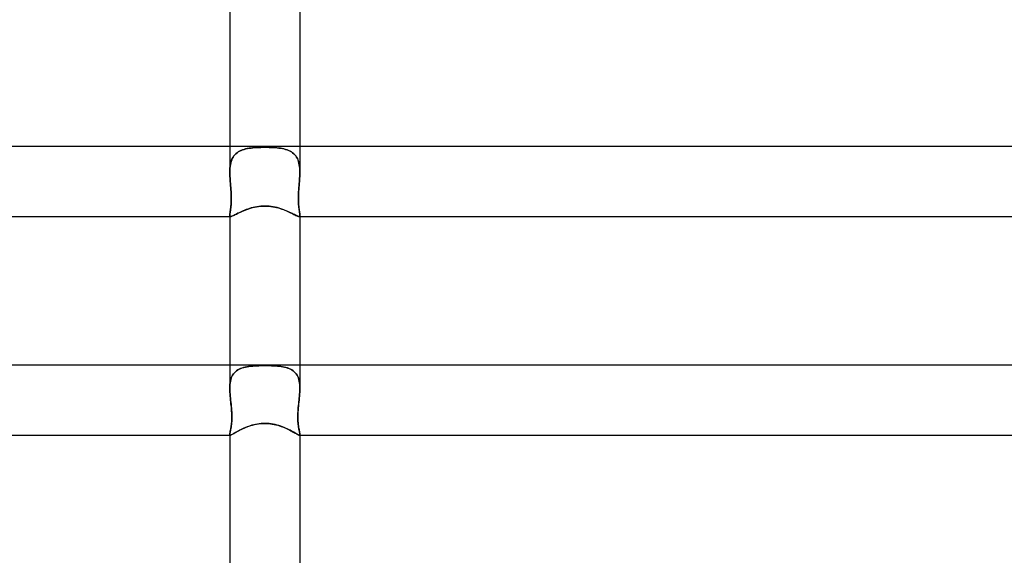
# Model space of a CAD drawing. Header units: millimetres. Extents: x -385 to 385, y -2 to 250.
# Tile 50 of 85: x -14 to 42, y 156 to 186. Entities that reach past the tile are written whole.
import ezdxf

# ---------------------------------------------------------------- set-up
doc = ezdxf.new("R2010")
doc.units = ezdxf.units.MM
doc.layers.add('HIDDEN', color=7, linetype='Continuous')
doc.layers.add('THICK', color=7, linetype='Continuous')

msp = doc.modelspace()

# ---------------------------------------------------------------- linework, layer by layer
at = {"layer": 'HIDDEN'}
for p, q in [((-2, 179), (-2, 177.544)), ((-1.189, 178.832), (-1.277, 178.803)), ((-1.272, 178.805), (-1.182, 178.834)), ((-1.097, 178.857), (-1.189, 178.832)), ((-1.182, 178.834), (-1.088, 178.859)), ((-1.002, 178.878), (-1.097, 178.857)), ((-1.088, 178.859), (-0.99, 178.88)), ((-0.904, 178.896), (-1.002, 178.878)), ((-0.99, 178.88), (-0.889, 178.898)), ((-0.803, 178.91), (-0.904, 178.896)), ((-0.889, 178.898), (-0.785, 178.913)), ((-0.699, 178.923), (-0.803, 178.91)), ((-0.785, 178.913), (-0.678, 178.925)), ((-0.591, 178.933), (-0.699, 178.923)), ((-0.678, 178.925), (-0.569, 178.934)), ((-0.479, 178.941), (-0.591, 178.933)), ((-0.569, 178.934), (-0.457, 178.942)), ((-0.364, 178.947), (-0.479, 178.941)), ((-0.457, 178.942), (-0.345, 178.948)), ((-0.246, 178.951), (-0.364, 178.947)), ((-0.345, 178.948), (-0.231, 178.951)), ((-0.124, 178.953), (-0.246, 178.951)), ((-0.231, 178.951), (-0.116, 178.954)), ((0, 178.954), (-0.124, 178.953)), ((-0.116, 178.954), (0, 178.954)), ((0.116, 178.954), (0, 178.954)), ((0, 178.954), (0.124, 178.953)), ((0.231, 178.951), (0.116, 178.954)), ((0.124, 178.953), (0.246, 178.951)), ((0.345, 178.948), (0.231, 178.951)), ((0.246, 178.951), (0.364, 178.947)), ((0.457, 178.942), (0.345, 178.948)), ((0.364, 178.947), (0.479, 178.941)), ((0.569, 178.934), (0.457, 178.942)), ((0.479, 178.941), (0.591, 178.933)), ((0.678, 178.925), (0.569, 178.934)), ((0.591, 178.933), (0.699, 178.923)), ((0.785, 178.913), (0.678, 178.925)), ((0.699, 178.923), (0.803, 178.91)), ((0.889, 178.898), (0.785, 178.913)), ((0.803, 178.91), (0.904, 178.896)), ((0.99, 178.88), (0.889, 178.898)), ((0.904, 178.896), (1.002, 178.878)), ((1.088, 178.859), (0.99, 178.88)), ((1.002, 178.878), (1.097, 178.857)), ((1.182, 178.834), (1.088, 178.859)), ((1.097, 178.857), (1.189, 178.832)), ((1.272, 178.805), (1.182, 178.834)), ((1.189, 178.832), (1.277, 178.803)), ((2, 179), (2, 177.544)), ((-1.895, 178.233), (-1.859, 178.315)), ((-1.858, 178.318), (-1.894, 178.236)), ((-1.859, 178.315), (-1.817, 178.391)), ((-1.815, 178.394), (-1.858, 178.318)), ((-1.817, 178.391), (-1.768, 178.462)), ((-1.767, 178.464), (-1.815, 178.394)), ((-1.768, 178.462), (-1.714, 178.527)), ((-1.712, 178.529), (-1.767, 178.464)), ((-1.714, 178.527), (-1.654, 178.587)), ((-1.652, 178.589), (-1.712, 178.529)), ((-1.654, 178.587), (-1.588, 178.641)), ((-1.587, 178.642), (-1.652, 178.589)), ((-1.588, 178.641), (-1.516, 178.69)), ((-1.517, 178.69), (-1.587, 178.642)), ((-1.442, 178.732), (-1.517, 178.69)), ((-1.516, 178.69), (-1.44, 178.733)), ((-1.362, 178.77), (-1.442, 178.732)), ((-1.44, 178.733), (-1.358, 178.772)), ((-1.277, 178.803), (-1.362, 178.77)), ((-1.358, 178.772), (-1.272, 178.805)), ((1.358, 178.772), (1.272, 178.805)), ((1.277, 178.803), (1.362, 178.77)), ((1.44, 178.733), (1.358, 178.772)), ((1.362, 178.77), (1.442, 178.732)), ((1.516, 178.69), (1.44, 178.733)), ((1.442, 178.732), (1.517, 178.69)), ((1.588, 178.641), (1.516, 178.69)), ((1.517, 178.69), (1.587, 178.642)), ((1.587, 178.642), (1.652, 178.589)), ((1.654, 178.587), (1.588, 178.641)), ((1.652, 178.589), (1.712, 178.529)), ((1.714, 178.527), (1.654, 178.587)), ((1.712, 178.529), (1.767, 178.464)), ((1.768, 178.462), (1.714, 178.527)), ((1.767, 178.464), (1.815, 178.394)), ((1.817, 178.391), (1.768, 178.462)), ((1.815, 178.394), (1.858, 178.318)), ((1.859, 178.315), (1.817, 178.391)), ((1.858, 178.318), (1.894, 178.236)), ((1.895, 178.233), (1.859, 178.315)), ((-1.993, 177.758), (-1.998, 177.652)), ((-1.998, 177.651), (-1.993, 177.756)), ((-1.983, 177.862), (-1.993, 177.758)), ((-1.993, 177.756), (-1.984, 177.858)), ((-1.984, 177.858), (-1.97, 177.958)), ((-1.969, 177.961), (-1.983, 177.862)), ((-1.97, 177.958), (-1.95, 178.054)), ((-1.95, 178.057), (-1.969, 177.961)), ((-1.925, 178.149), (-1.95, 178.057)), ((-1.95, 178.054), (-1.926, 178.145)), ((-1.926, 178.145), (-1.895, 178.233)), ((-1.894, 178.236), (-1.925, 178.149)), ((1.894, 178.236), (1.925, 178.149)), ((1.926, 178.145), (1.895, 178.233)), ((1.925, 178.149), (1.95, 178.057)), ((1.95, 178.054), (1.926, 178.145)), ((1.95, 178.057), (1.969, 177.961)), ((1.97, 177.958), (1.95, 178.054)), ((1.969, 177.961), (1.983, 177.862)), ((1.984, 177.858), (1.97, 177.958)), ((1.983, 177.862), (1.993, 177.758)), ((1.993, 177.756), (1.984, 177.858)), ((1.993, 177.758), (1.998, 177.652)), ((1.998, 177.651), (1.993, 177.756)), ((-1.998, 177.652), (-2, 177.543)), ((-2, 177.544), (-1.998, 177.651)), ((-1.999, 177.455), (-2, 177.544)), ((-2, 177.543), (-1.999, 177.455)), ((-1.996, 177.366), (-1.999, 177.455)), ((-1.999, 177.455), (-1.996, 177.365)), ((-1.992, 177.276), (-1.996, 177.366)), ((-1.996, 177.365), (-1.992, 177.275)), ((-1.987, 177.184), (-1.992, 177.276)), ((-1.992, 177.275), (-1.987, 177.184)), ((-1.98, 177.093), (-1.987, 177.184)), ((-1.987, 177.184), (-1.98, 177.092)), ((1.98, 177.093), (1.987, 177.184)), ((1.987, 177.184), (1.98, 177.092)), ((1.987, 177.184), (1.992, 177.276)), ((1.992, 177.275), (1.987, 177.184)), ((1.992, 177.276), (1.996, 177.366)), ((1.996, 177.365), (1.992, 177.275)), ((1.996, 177.366), (1.999, 177.455)), ((1.999, 177.455), (1.996, 177.365)), ((1.998, 177.652), (2, 177.543)), ((2, 177.544), (1.998, 177.651)), ((1.999, 177.455), (2, 177.544)), ((2, 177.543), (1.999, 177.455)), ((-1.973, 177), (-1.98, 177.093)), ((-1.98, 177.092), (-1.973, 177)), ((-1.963, 176.881), (-1.973, 177)), ((-1.973, 177), (-1.964, 176.885)), ((-1.964, 176.885), (-1.954, 176.769)), ((-1.953, 176.761), (-1.963, 176.881)), ((-1.954, 176.769), (-1.945, 176.653)), ((-1.944, 176.642), (-1.953, 176.761)), ((-1.945, 176.653), (-1.936, 176.536)), ((-1.935, 176.523), (-1.944, 176.642)), ((1.935, 176.523), (1.944, 176.642)), ((1.945, 176.653), (1.936, 176.536)), ((1.944, 176.642), (1.953, 176.761)), ((1.954, 176.769), (1.945, 176.653)), ((1.953, 176.761), (1.963, 176.881)), ((1.964, 176.885), (1.954, 176.769)), ((1.963, 176.881), (1.973, 177)), ((1.973, 177), (1.964, 176.885)), ((1.973, 177), (1.98, 177.093)), ((1.98, 177.092), (1.973, 177)), ((-1.936, 176.536), (-1.928, 176.418)), ((-1.928, 176.406), (-1.935, 176.523)), ((-1.928, 176.418), (-1.922, 176.301)), ((-1.922, 176.291), (-1.928, 176.406)), ((-1.922, 176.301), (-1.918, 176.186)), ((-1.918, 176.179), (-1.922, 176.291)), ((-1.918, 176.186), (-1.916, 176.073)), ((-1.916, 176.07), (-1.918, 176.179)), ((-1.916, 176.073), (-1.917, 175.964)), ((-1.916, 175.964), (-1.916, 176.07)), ((1.918, 176.186), (1.916, 176.073)), ((1.916, 176.07), (1.918, 176.179)), ((1.916, 176.073), (1.917, 175.964)), ((1.916, 175.964), (1.916, 176.07)), ((1.922, 176.301), (1.918, 176.186)), ((1.918, 176.179), (1.922, 176.291)), ((1.928, 176.418), (1.922, 176.301)), ((1.922, 176.291), (1.928, 176.406)), ((1.936, 176.536), (1.928, 176.418)), ((1.928, 176.406), (1.935, 176.523)), ((-1.949, 175.489), (-1.959, 175.411)), ((-1.955, 175.438), (-1.946, 175.511)), ((-1.939, 175.573), (-1.949, 175.489)), ((-1.946, 175.511), (-1.938, 175.59)), ((-1.931, 175.664), (-1.939, 175.573)), ((-1.938, 175.59), (-1.93, 175.674)), ((-1.924, 175.76), (-1.931, 175.664)), ((-1.93, 175.674), (-1.924, 175.765)), ((-1.924, 175.765), (-1.919, 175.861)), ((-1.919, 175.86), (-1.924, 175.76)), ((-1.919, 175.861), (-1.916, 175.964)), ((-1.917, 175.964), (-1.919, 175.86)), ((-0.918, 175.439), (-0.811, 175.472)), ((-0.811, 175.472), (-0.701, 175.502)), ((-0.701, 175.502), (-0.589, 175.528)), ((-0.589, 175.528), (-0.474, 175.55)), ((-0.474, 175.55), (-0.357, 175.568)), ((-0.357, 175.568), (-0.239, 175.581)), ((-0.239, 175.581), (-0.12, 175.589)), ((-0.12, 175.589), (0, 175.592)), ((0, 175.592), (0.119, 175.589)), ((0.119, 175.589), (0.235, 175.581)), ((0.235, 175.581), (0.349, 175.569)), ((0.349, 175.569), (0.46, 175.553)), ((0.46, 175.553), (0.568, 175.533)), ((0.568, 175.533), (0.673, 175.509)), ((0.673, 175.509), (0.774, 175.483)), ((0.774, 175.483), (0.871, 175.454)), ((0.871, 175.454), (0.966, 175.423)), ((1.919, 175.861), (1.916, 175.964)), ((1.917, 175.964), (1.919, 175.86)), ((1.924, 175.765), (1.919, 175.861)), ((1.919, 175.86), (1.924, 175.76)), ((1.93, 175.674), (1.924, 175.765)), ((1.924, 175.76), (1.931, 175.664)), ((1.938, 175.59), (1.93, 175.674)), ((1.931, 175.664), (1.939, 175.573)), ((1.946, 175.511), (1.938, 175.59)), ((1.939, 175.573), (1.949, 175.489)), ((1.955, 175.438), (1.946, 175.511)), ((1.949, 175.489), (1.959, 175.411)), ((-1.998, 175.122), (-2, 175.084)), ((-2, 175.085), (-1.999, 175.119)), ((-1.999, 175.059), (-2, 175.085)), ((-2, 175.084), (-1.999, 175.059)), ((-2, 175.084), (-2, 175)), ((-1.999, 175.119), (-1.995, 175.159)), ((-1.995, 175.038), (-1.999, 175.059)), ((-1.999, 175.059), (-1.995, 175.038)), ((-1.994, 175.167), (-1.998, 175.122)), ((-1.995, 175.159), (-1.989, 175.204)), ((-1.988, 175.021), (-1.995, 175.038)), ((-1.995, 175.038), (-1.988, 175.021)), ((-1.987, 175.218), (-1.994, 175.167)), ((-1.989, 175.204), (-1.982, 175.254)), ((-1.978, 175.01), (-1.988, 175.021)), ((-1.988, 175.021), (-1.978, 175.01)), ((-1.979, 175.275), (-1.987, 175.218)), ((-1.982, 175.254), (-1.973, 175.31)), ((-1.969, 175.34), (-1.979, 175.275)), ((-1.964, 175.003), (-1.978, 175.01)), ((-1.978, 175.01), (-1.964, 175.002)), ((-1.973, 175.31), (-1.964, 175.371)), ((-1.959, 175.411), (-1.969, 175.34)), ((-1.964, 175.371), (-1.955, 175.438)), ((-1.947, 175), (-1.964, 175.003)), ((-1.964, 175.002), (-1.946, 175)), ((-1.946, 175), (-1.92, 175.003)), ((-1.92, 175.003), (-1.886, 175.012)), ((-1.886, 175.012), (-1.847, 175.027)), ((-1.847, 175.027), (-1.802, 175.048)), ((-1.802, 175.048), (-1.75, 175.073)), ((-1.75, 175.073), (-1.691, 175.102)), ((-1.691, 175.102), (-1.626, 175.135)), ((-1.626, 175.135), (-1.555, 175.171)), ((-1.555, 175.171), (-1.478, 175.209)), ((-1.478, 175.209), (-1.397, 175.248)), ((-1.397, 175.248), (-1.31, 175.288)), ((-1.31, 175.288), (-1.218, 175.327)), ((-1.218, 175.327), (-1.122, 175.366)), ((-1.122, 175.366), (-1.022, 175.404)), ((-1.022, 175.404), (-0.918, 175.439)), ((0.966, 175.423), (1.058, 175.391)), ((1.058, 175.391), (1.147, 175.356)), ((1.147, 175.356), (1.233, 175.321)), ((1.233, 175.321), (1.315, 175.285)), ((1.315, 175.285), (1.394, 175.249)), ((1.394, 175.249), (1.469, 175.214)), ((1.469, 175.214), (1.539, 175.179)), ((1.539, 175.179), (1.604, 175.146)), ((1.604, 175.146), (1.665, 175.115)), ((1.665, 175.115), (1.721, 175.087)), ((1.721, 175.087), (1.772, 175.062)), ((1.772, 175.062), (1.818, 175.04)), ((1.818, 175.04), (1.858, 175.023)), ((1.858, 175.023), (1.893, 175.01)), ((1.893, 175.01), (1.922, 175.002)), ((1.922, 175.002), (1.947, 175)), ((1.964, 175.002), (1.946, 175)), ((1.947, 175), (1.964, 175.003)), ((1.964, 175.371), (1.955, 175.438)), ((1.959, 175.411), (1.969, 175.34)), ((1.973, 175.31), (1.964, 175.371)), ((1.964, 175.003), (1.978, 175.01)), ((1.978, 175.01), (1.964, 175.002)), ((1.969, 175.34), (1.979, 175.275)), ((1.982, 175.254), (1.973, 175.31)), ((1.978, 175.01), (1.988, 175.021)), ((1.988, 175.021), (1.978, 175.01)), ((1.979, 175.275), (1.987, 175.218)), ((1.989, 175.204), (1.982, 175.254)), ((1.987, 175.218), (1.994, 175.167)), ((1.988, 175.021), (1.995, 175.038)), ((1.995, 175.038), (1.988, 175.021)), ((1.995, 175.159), (1.989, 175.204)), ((1.994, 175.167), (1.998, 175.122)), ((1.999, 175.119), (1.995, 175.159)), ((1.995, 175.038), (1.999, 175.059)), ((1.999, 175.059), (1.995, 175.038)), ((1.998, 175.122), (2, 175.084)), ((2, 175.085), (1.999, 175.119)), ((1.999, 175.059), (2, 175.085)), ((2, 175.084), (1.999, 175.059)), ((2, 175.084), (2, 175)), ((-2, 166.5), (-2, 165.17)), ((-0.718, 166.446), (-0.824, 166.435)), ((-0.8, 166.438), (-0.691, 166.448)), ((-0.608, 166.455), (-0.718, 166.446)), ((-0.691, 166.448), (-0.58, 166.457)), ((-0.494, 166.462), (-0.608, 166.455)), ((-0.58, 166.457), (-0.466, 166.463)), ((-0.376, 166.467), (-0.494, 166.462)), ((-0.466, 166.463), (-0.351, 166.468)), ((-0.254, 166.471), (-0.376, 166.467)), ((-0.351, 166.468), (-0.235, 166.471)), ((-0.129, 166.473), (-0.254, 166.471)), ((-0.235, 166.471), (-0.118, 166.473)), ((0, 166.473), (-0.129, 166.473)), ((-0.118, 166.473), (0, 166.473)), ((0.118, 166.473), (0, 166.473)), ((0, 166.473), (0.129, 166.473)), ((0.235, 166.471), (0.118, 166.473)), ((0.129, 166.473), (0.254, 166.471)), ((0.351, 166.468), (0.235, 166.471)), ((0.254, 166.471), (0.376, 166.467)), ((0.466, 166.463), (0.351, 166.468)), ((0.376, 166.467), (0.494, 166.462)), ((0.58, 166.457), (0.466, 166.463)), ((0.494, 166.462), (0.608, 166.455)), ((0.691, 166.448), (0.58, 166.457)), ((0.608, 166.455), (0.718, 166.446)), ((0.8, 166.438), (0.691, 166.448)), ((0.718, 166.446), (0.824, 166.435)), ((2, 166.5), (2, 165.17)), ((-1.84, 165.924), (-1.88, 165.847)), ((-1.879, 165.849), (-1.838, 165.927)), ((-1.793, 165.995), (-1.84, 165.924)), ((-1.838, 165.927), (-1.79, 165.999)), ((-1.74, 166.061), (-1.793, 165.995)), ((-1.79, 165.999), (-1.737, 166.065)), ((-1.681, 166.121), (-1.74, 166.061)), ((-1.737, 166.065), (-1.677, 166.124)), ((-1.616, 166.174), (-1.681, 166.121)), ((-1.677, 166.124), (-1.611, 166.178)), ((-1.546, 166.222), (-1.616, 166.174)), ((-1.611, 166.178), (-1.54, 166.226)), ((-1.471, 166.264), (-1.546, 166.222)), ((-1.54, 166.226), (-1.462, 166.268)), ((-1.391, 166.301), (-1.471, 166.264)), ((-1.462, 166.268), (-1.38, 166.305)), ((-1.306, 166.333), (-1.391, 166.301)), ((-1.38, 166.305), (-1.294, 166.338)), ((-1.217, 166.361), (-1.306, 166.333)), ((-1.294, 166.338), (-1.202, 166.365)), ((-1.124, 166.385), (-1.217, 166.361)), ((-1.202, 166.365), (-1.107, 166.389)), ((-1.027, 166.405), (-1.124, 166.385)), ((-1.107, 166.389), (-1.008, 166.408)), ((-0.927, 166.421), (-1.027, 166.405)), ((-1.008, 166.408), (-0.905, 166.424)), ((-0.824, 166.435), (-0.927, 166.421)), ((-0.905, 166.424), (-0.8, 166.438)), ((0.905, 166.424), (0.8, 166.438)), ((0.824, 166.435), (0.927, 166.421)), ((1.008, 166.408), (0.905, 166.424)), ((0.927, 166.421), (1.027, 166.405)), ((1.107, 166.389), (1.008, 166.408)), ((1.027, 166.405), (1.124, 166.385)), ((1.202, 166.365), (1.107, 166.389)), ((1.124, 166.385), (1.217, 166.361)), ((1.294, 166.338), (1.202, 166.365)), ((1.217, 166.361), (1.306, 166.333)), ((1.38, 166.305), (1.294, 166.338)), ((1.306, 166.333), (1.391, 166.301)), ((1.462, 166.268), (1.38, 166.305)), ((1.391, 166.301), (1.471, 166.264)), ((1.54, 166.226), (1.462, 166.268)), ((1.471, 166.264), (1.546, 166.222)), ((1.611, 166.178), (1.54, 166.226)), ((1.546, 166.222), (1.616, 166.174)), ((1.677, 166.124), (1.611, 166.178)), ((1.616, 166.174), (1.681, 166.121)), ((1.737, 166.065), (1.677, 166.124)), ((1.681, 166.121), (1.74, 166.061)), ((1.79, 165.999), (1.737, 166.065)), ((1.74, 166.061), (1.793, 165.995)), ((1.838, 165.927), (1.79, 165.999)), ((1.793, 165.995), (1.84, 165.924)), ((1.879, 165.849), (1.838, 165.927)), ((1.84, 165.924), (1.88, 165.847)), ((-1.998, 165.278), (-1.992, 165.383)), ((-1.992, 165.383), (-1.998, 165.278)), ((-1.992, 165.383), (-1.981, 165.485)), ((-1.981, 165.485), (-1.992, 165.383)), ((-1.981, 165.485), (-1.964, 165.583)), ((-1.964, 165.582), (-1.981, 165.485)), ((-1.964, 165.583), (-1.942, 165.677)), ((-1.942, 165.676), (-1.964, 165.582)), ((-1.942, 165.677), (-1.914, 165.766)), ((-1.914, 165.764), (-1.942, 165.676)), ((-1.914, 165.766), (-1.879, 165.849)), ((-1.88, 165.847), (-1.914, 165.764)), ((1.914, 165.766), (1.879, 165.849)), ((1.88, 165.847), (1.914, 165.764)), ((1.942, 165.677), (1.914, 165.766)), ((1.914, 165.764), (1.942, 165.676)), ((1.964, 165.583), (1.942, 165.677)), ((1.942, 165.676), (1.964, 165.582)), ((1.981, 165.485), (1.964, 165.583)), ((1.964, 165.582), (1.981, 165.485)), ((1.992, 165.383), (1.981, 165.485)), ((1.981, 165.485), (1.992, 165.383)), ((1.998, 165.278), (1.992, 165.383)), ((1.992, 165.383), (1.998, 165.278)), ((-2, 165.17), (-1.998, 165.278)), ((-1.998, 165.278), (-2, 165.17)), ((-1.998, 165.061), (-2, 165.17)), ((-2, 165.17), (-1.998, 165.062)), ((-1.998, 165.062), (-1.994, 164.952)), ((-1.993, 164.951), (-1.998, 165.061)), ((-1.994, 164.952), (-1.986, 164.841)), ((-1.986, 164.839), (-1.993, 164.951)), ((-1.986, 164.841), (-1.977, 164.728)), ((-1.977, 164.727), (-1.986, 164.839)), ((1.986, 164.841), (1.977, 164.728)), ((1.977, 164.727), (1.986, 164.839)), ((1.994, 164.952), (1.986, 164.841)), ((1.986, 164.839), (1.993, 164.951)), ((1.993, 164.951), (1.998, 165.061)), ((1.998, 165.062), (1.994, 164.952)), ((2, 165.17), (1.998, 165.278)), ((1.998, 165.278), (2, 165.17)), ((1.998, 165.061), (2, 165.17)), ((2, 165.17), (1.998, 165.062)), ((-1.977, 164.728), (-1.966, 164.615)), ((-1.966, 164.614), (-1.977, 164.727)), ((-1.966, 164.615), (-1.955, 164.5)), ((-1.955, 164.5), (-1.966, 164.614)), ((-1.944, 164.395), (-1.955, 164.5)), ((-1.955, 164.5), (-1.943, 164.386)), ((-1.933, 164.289), (-1.944, 164.395)), ((-1.943, 164.386), (-1.931, 164.272)), ((-1.922, 164.184), (-1.933, 164.289)), ((-1.931, 164.272), (-1.919, 164.157)), ((1.931, 164.272), (1.919, 164.157)), ((1.922, 164.184), (1.933, 164.289)), ((1.943, 164.386), (1.931, 164.272)), ((1.933, 164.289), (1.944, 164.395)), ((1.955, 164.5), (1.943, 164.386)), ((1.944, 164.395), (1.955, 164.5)), ((1.966, 164.615), (1.955, 164.5)), ((1.955, 164.5), (1.966, 164.614)), ((1.977, 164.728), (1.966, 164.615)), ((1.966, 164.614), (1.977, 164.727)), ((-1.912, 164.077), (-1.922, 164.184)), ((-1.919, 164.157), (-1.909, 164.042)), ((-1.903, 163.969), (-1.912, 164.077)), ((-1.909, 164.042), (-1.9, 163.927)), ((-1.895, 163.862), (-1.903, 163.969)), ((-1.9, 163.927), (-1.892, 163.812)), ((-1.89, 163.755), (-1.895, 163.862)), ((-1.892, 163.812), (-1.888, 163.701)), ((-1.886, 163.648), (-1.89, 163.755)), ((-1.888, 163.701), (-1.885, 163.592)), ((-1.885, 163.543), (-1.886, 163.648)), ((1.888, 163.701), (1.885, 163.592)), ((1.885, 163.543), (1.886, 163.648)), ((1.886, 163.648), (1.89, 163.755)), ((1.892, 163.812), (1.888, 163.701)), ((1.89, 163.755), (1.895, 163.862)), ((1.9, 163.927), (1.892, 163.812)), ((1.895, 163.862), (1.903, 163.969)), ((1.909, 164.042), (1.9, 163.927)), ((1.903, 163.969), (1.912, 164.077)), ((1.919, 164.157), (1.909, 164.042)), ((1.912, 164.077), (1.922, 164.184)), ((-1.909, 163.106), (-1.919, 163.023)), ((-1.919, 163.026), (-1.909, 163.099)), ((-1.899, 163.194), (-1.909, 163.106)), ((-1.909, 163.099), (-1.901, 163.177)), ((-1.901, 163.177), (-1.894, 163.26)), ((-1.892, 163.288), (-1.899, 163.194)), ((-1.894, 163.26), (-1.889, 163.349)), ((-1.888, 163.386), (-1.892, 163.288)), ((-1.889, 163.349), (-1.886, 163.443)), ((-1.885, 163.487), (-1.888, 163.386)), ((-1.886, 163.443), (-1.885, 163.543)), ((-1.885, 163.592), (-1.885, 163.487)), ((-0.805, 163.04), (-0.699, 163.07)), ((-0.699, 163.07), (-0.59, 163.097)), ((-0.59, 163.097), (-0.478, 163.121)), ((-0.478, 163.121), (-0.361, 163.14)), ((-0.361, 163.14), (-0.242, 163.154)), ((-0.242, 163.154), (-0.121, 163.162)), ((-0.121, 163.162), (0, 163.165)), ((0, 163.165), (0.108, 163.163)), ((0.108, 163.163), (0.215, 163.156)), ((0.215, 163.156), (0.321, 163.145)), ((0.321, 163.145), (0.427, 163.13)), ((0.427, 163.13), (0.532, 163.11)), ((0.532, 163.11), (0.635, 163.087)), ((0.635, 163.087), (0.735, 163.06)), ((1.885, 163.592), (1.885, 163.487)), ((1.886, 163.443), (1.885, 163.543)), ((1.885, 163.487), (1.888, 163.386)), ((1.889, 163.349), (1.886, 163.443)), ((1.888, 163.386), (1.892, 163.288)), ((1.894, 163.26), (1.889, 163.349)), ((1.892, 163.288), (1.899, 163.194)), ((1.901, 163.177), (1.894, 163.26)), ((1.899, 163.194), (1.909, 163.106)), ((1.909, 163.099), (1.901, 163.177)), ((1.909, 163.106), (1.919, 163.023)), ((1.919, 163.026), (1.909, 163.099)), ((-1.998, 162.579), (-2, 162.551)), ((-2, 162.551), (-1.999, 162.576)), ((-1.999, 162.535), (-2, 162.551)), ((-2, 162.551), (-1.999, 162.536)), ((-2, 162.551), (-2, 162.5)), ((-1.999, 162.576), (-1.995, 162.607)), ((-1.999, 162.536), (-1.997, 162.523)), ((-1.997, 162.523), (-1.999, 162.535)), ((-1.994, 162.614), (-1.998, 162.579)), ((-1.992, 162.513), (-1.997, 162.523)), ((-1.997, 162.523), (-1.992, 162.513)), ((-1.995, 162.607), (-1.988, 162.643)), ((-1.986, 162.655), (-1.994, 162.614)), ((-1.986, 162.506), (-1.992, 162.513)), ((-1.992, 162.513), (-1.986, 162.506)), ((-1.988, 162.643), (-1.981, 162.684)), ((-1.977, 162.701), (-1.986, 162.655)), ((-1.981, 162.684), (-1.971, 162.729)), ((-1.966, 162.754), (-1.977, 162.701)), ((-1.971, 162.729), (-1.961, 162.78)), ((-1.955, 162.812), (-1.966, 162.754)), ((-1.961, 162.78), (-1.951, 162.834)), ((-1.943, 162.876), (-1.955, 162.812)), ((-1.951, 162.834), (-1.94, 162.894)), ((-1.947, 162.503), (-1.921, 162.511)), ((-1.931, 162.947), (-1.943, 162.876)), ((-1.94, 162.894), (-1.929, 162.958)), ((-1.919, 163.023), (-1.931, 162.947)), ((-1.929, 162.958), (-1.919, 163.026)), ((-1.921, 162.511), (-1.89, 162.525)), ((-1.89, 162.525), (-1.853, 162.543)), ((-1.853, 162.543), (-1.81, 162.567)), ((-1.81, 162.567), (-1.762, 162.594)), ((-1.762, 162.594), (-1.707, 162.626)), ((-1.707, 162.626), (-1.648, 162.66)), ((-1.648, 162.66), (-1.583, 162.696)), ((-1.583, 162.696), (-1.513, 162.735)), ((-1.513, 162.735), (-1.438, 162.775)), ((-1.438, 162.775), (-1.359, 162.815)), ((-1.359, 162.815), (-1.276, 162.855)), ((-1.276, 162.855), (-1.189, 162.895)), ((-1.189, 162.895), (-1.098, 162.934)), ((-1.098, 162.934), (-1.004, 162.971)), ((-1.004, 162.971), (-0.906, 163.007)), ((-0.906, 163.007), (-0.805, 163.04)), ((0.735, 163.06), (0.832, 163.031)), ((0.832, 163.031), (0.926, 163)), ((0.926, 163), (1.018, 162.966)), ((1.018, 162.966), (1.105, 162.931)), ((1.105, 162.931), (1.19, 162.895)), ((1.19, 162.895), (1.271, 162.858)), ((1.271, 162.858), (1.349, 162.82)), ((1.349, 162.82), (1.423, 162.783)), ((1.423, 162.783), (1.493, 162.746)), ((1.493, 162.746), (1.559, 162.71)), ((1.559, 162.71), (1.621, 162.675)), ((1.621, 162.675), (1.679, 162.642)), ((1.679, 162.642), (1.733, 162.611)), ((1.733, 162.611), (1.781, 162.584)), ((1.781, 162.584), (1.824, 162.559)), ((1.824, 162.559), (1.862, 162.539)), ((1.862, 162.539), (1.896, 162.522)), ((1.896, 162.522), (1.924, 162.51)), ((1.929, 162.958), (1.919, 163.026)), ((1.919, 163.023), (1.931, 162.947)), ((1.924, 162.51), (1.948, 162.502)), ((1.94, 162.894), (1.929, 162.958)), ((1.931, 162.947), (1.943, 162.876)), ((1.951, 162.835), (1.94, 162.894)), ((1.943, 162.876), (1.955, 162.812)), ((1.961, 162.78), (1.951, 162.835)), ((1.955, 162.812), (1.966, 162.754)), ((1.971, 162.729), (1.961, 162.78)), ((1.966, 162.754), (1.977, 162.701)), ((1.981, 162.684), (1.971, 162.729)), ((1.977, 162.701), (1.986, 162.655)), ((1.988, 162.643), (1.981, 162.684)), ((1.986, 162.655), (1.994, 162.614)), ((1.986, 162.506), (1.992, 162.513)), ((1.992, 162.513), (1.986, 162.506)), ((1.995, 162.607), (1.988, 162.643)), ((1.992, 162.513), (1.997, 162.523)), ((1.997, 162.523), (1.992, 162.513)), ((1.994, 162.614), (1.998, 162.579)), ((1.999, 162.576), (1.995, 162.607)), ((1.999, 162.536), (1.997, 162.523)), ((1.997, 162.523), (1.999, 162.535)), ((1.998, 162.579), (2, 162.551)), ((2, 162.551), (1.999, 162.576)), ((1.999, 162.535), (2, 162.551)), ((2, 162.551), (1.999, 162.536)), ((2, 162.551), (2, 162.5)), ((-1.977, 162.501), (-1.986, 162.506)), ((-1.986, 162.506), (-1.977, 162.502)), ((-1.977, 162.502), (-1.967, 162.5)), ((-1.966, 162.5), (-1.977, 162.501)), ((-1.967, 162.5), (-1.947, 162.503)), ((1.948, 162.502), (1.966, 162.5)), ((1.966, 162.5), (1.977, 162.501)), ((1.977, 162.502), (1.967, 162.5)), ((1.977, 162.501), (1.986, 162.506)), ((1.986, 162.506), (1.977, 162.502))]:
    msp.add_line(p, q, dxfattribs=at)
at = {"layer": 'THICK'}
for p, q in [((-2, 187.5), (-2, 179)), ((2, 187.5), (2, 179)), ((0, 179), (-247.5, 179)), ((247.5, 179), (0, 179)), ((-0.871, 175.454), (-0.966, 175.423)), ((-0.774, 175.483), (-0.871, 175.454)), ((-0.673, 175.509), (-0.774, 175.483)), ((-0.568, 175.533), (-0.673, 175.509)), ((-0.46, 175.553), (-0.568, 175.533)), ((-0.349, 175.569), (-0.46, 175.553)), ((-0.235, 175.581), (-0.349, 175.569)), ((-0.119, 175.589), (-0.235, 175.581)), ((0, 175.592), (-0.119, 175.589)), ((0.12, 175.589), (0, 175.592)), ((0.239, 175.581), (0.12, 175.589)), ((0.357, 175.568), (0.239, 175.581)), ((0.474, 175.55), (0.357, 175.568)), ((0.589, 175.528), (0.474, 175.55)), ((0.701, 175.502), (0.589, 175.528)), ((0.811, 175.472), (0.701, 175.502)), ((0.918, 175.439), (0.811, 175.472)), ((-173.628, 175), (-1.945, 175)), ((-2, 175), (-2, 166.5)), ((-1.922, 175.002), (-1.947, 175)), ((-1.893, 175.01), (-1.922, 175.002)), ((-1.858, 175.023), (-1.893, 175.01)), ((-1.818, 175.04), (-1.858, 175.023)), ((-1.772, 175.062), (-1.818, 175.04)), ((-1.721, 175.087), (-1.772, 175.062)), ((-1.665, 175.115), (-1.721, 175.087)), ((-1.604, 175.146), (-1.665, 175.115)), ((-1.539, 175.179), (-1.604, 175.146)), ((-1.469, 175.214), (-1.539, 175.179)), ((-1.394, 175.249), (-1.469, 175.214)), ((-1.315, 175.285), (-1.394, 175.249)), ((-1.233, 175.321), (-1.315, 175.285)), ((-1.147, 175.356), (-1.233, 175.321)), ((-1.058, 175.391), (-1.147, 175.356)), ((-0.966, 175.423), (-1.058, 175.391)), ((1.022, 175.404), (0.918, 175.439)), ((1.122, 175.366), (1.022, 175.404)), ((1.218, 175.327), (1.122, 175.366)), ((1.31, 175.288), (1.218, 175.327)), ((1.397, 175.248), (1.31, 175.288)), ((1.478, 175.209), (1.397, 175.248)), ((1.555, 175.171), (1.478, 175.209)), ((1.626, 175.135), (1.555, 175.171)), ((1.691, 175.102), (1.626, 175.135)), ((1.75, 175.073), (1.691, 175.102)), ((1.802, 175.048), (1.75, 175.073)), ((1.847, 175.027), (1.802, 175.048)), ((1.886, 175.012), (1.847, 175.027)), ((1.92, 175.003), (1.886, 175.012)), ((1.946, 175), (1.92, 175.003)), ((1.945, 175), (173.628, 175)), ((2, 175), (2, 166.5)), ((0, 166.5), (-254.25, 166.5)), ((254.25, 166.5), (0, 166.5)), ((-0.635, 163.087), (-0.735, 163.06)), ((-0.532, 163.11), (-0.635, 163.087)), ((-0.427, 163.13), (-0.532, 163.11)), ((-0.321, 163.145), (-0.427, 163.13)), ((-0.215, 163.156), (-0.321, 163.145)), ((-0.108, 163.163), (-0.215, 163.156)), ((0, 163.165), (-0.108, 163.163)), ((0.121, 163.162), (0, 163.165)), ((0.242, 163.154), (0.121, 163.162)), ((0.361, 163.14), (0.242, 163.154)), ((0.478, 163.121), (0.361, 163.14)), ((0.59, 163.097), (0.478, 163.121)), ((0.699, 163.07), (0.59, 163.097)), ((0.805, 163.04), (0.699, 163.07)), ((-1.924, 162.51), (-1.948, 162.502)), ((-1.896, 162.522), (-1.924, 162.51)), ((-1.862, 162.539), (-1.896, 162.522)), ((-1.824, 162.559), (-1.862, 162.539)), ((-1.781, 162.584), (-1.824, 162.559)), ((-1.733, 162.611), (-1.781, 162.584)), ((-1.679, 162.642), (-1.733, 162.611)), ((-1.621, 162.675), (-1.679, 162.642)), ((-1.559, 162.71), (-1.621, 162.675)), ((-1.493, 162.746), (-1.559, 162.71)), ((-1.423, 162.783), (-1.493, 162.746)), ((-1.349, 162.82), (-1.423, 162.783)), ((-1.271, 162.858), (-1.349, 162.82)), ((-1.19, 162.895), (-1.271, 162.858)), ((-1.105, 162.931), (-1.19, 162.895)), ((-1.018, 162.966), (-1.105, 162.931)), ((-0.926, 163), (-1.018, 162.966)), ((-0.832, 163.031), (-0.926, 163)), ((-0.735, 163.06), (-0.832, 163.031)), ((0.906, 163.007), (0.805, 163.04)), ((1.004, 162.971), (0.906, 163.007)), ((1.098, 162.934), (1.004, 162.971)), ((1.189, 162.895), (1.098, 162.934)), ((1.276, 162.855), (1.189, 162.895)), ((1.359, 162.815), (1.276, 162.855)), ((1.438, 162.775), (1.359, 162.815)), ((1.513, 162.735), (1.438, 162.775)), ((1.583, 162.696), (1.513, 162.735)), ((1.648, 162.66), (1.583, 162.696)), ((1.707, 162.626), (1.648, 162.66)), ((1.762, 162.594), (1.707, 162.626)), ((1.81, 162.567), (1.762, 162.594)), ((1.853, 162.543), (1.81, 162.567)), ((1.89, 162.525), (1.853, 162.543)), ((1.921, 162.511), (1.89, 162.525)), ((1.947, 162.503), (1.921, 162.511)), ((-178.386, 162.5), (-1.966, 162.5)), ((-2, 162.5), (-2, 154)), ((-1.948, 162.502), (-1.966, 162.5)), ((1.967, 162.5), (1.947, 162.503)), ((1.966, 162.5), (178.386, 162.5)), ((2, 162.5), (2, 154))]:
    msp.add_line(p, q, dxfattribs=at)

doc.saveas('drawing.dxf')
